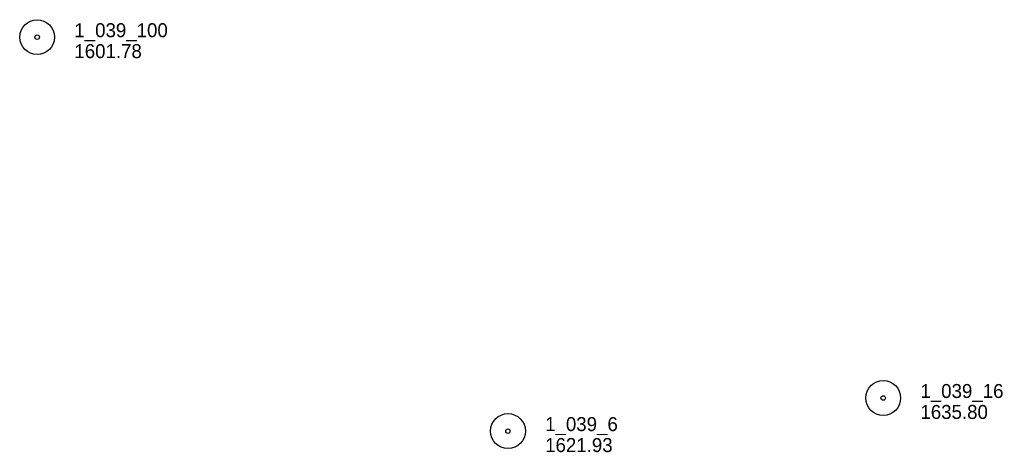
# Model space of a CAD drawing. Extents: x 387951 to 389859, y 107009 to 108506.
# Tile 2 of 5: x 387951 to 388375, y 108272 to 108458. Entities that reach past the tile are written whole.
import ezdxf

# ---------------------------------------------------------------- set-up
doc = ezdxf.new("R2010")
doc.units = 0
doc.header["$MEASUREMENT"] = 0
doc.layers.add('Level 6', color=7, linetype='Continuous', lineweight=25, true_color=0xdfac20)
doc.styles.add('Style-IGR_FONT_0', font='IGR_FONT_0.shx')

# ---------------------------------------------------------------- blocks, each defined once
blk = doc.blocks.new('PP')
at = {"layer": 'Level 6'}
for radius in [7.5, 0.96]:
    blk.add_circle((0, 0), radius, dxfattribs=at)

msp = doc.modelspace()

# ---------------------------------------------------------------- block references
at = {"layer": 'Level 6'}
for p in [(387958.8, 108450.02), (388322.5, 108295.04), (388161.18, 108280.82)]:
    msp.add_blockref('PP', p, dxfattribs=at)

# ---------------------------------------------------------------- texts
at = {"layer": 'Level 6', "style": 'Style-IGR_FONT_0'}
for s, p in [('1_039_100', (387974.8, 108450.02)), ('1601.78', (387974.8, 108441.02)), ('1_039_16', (388338.5, 108295.04)), ('1635.80', (388338.5, 108286.04)), ('1_039_6', (388177.18, 108280.82)), ('1621.93', (388177.18, 108271.82))]:
    msp.add_text(s, height=6, dxfattribs=at).set_placement(p)

doc.saveas('drawing.dxf')
